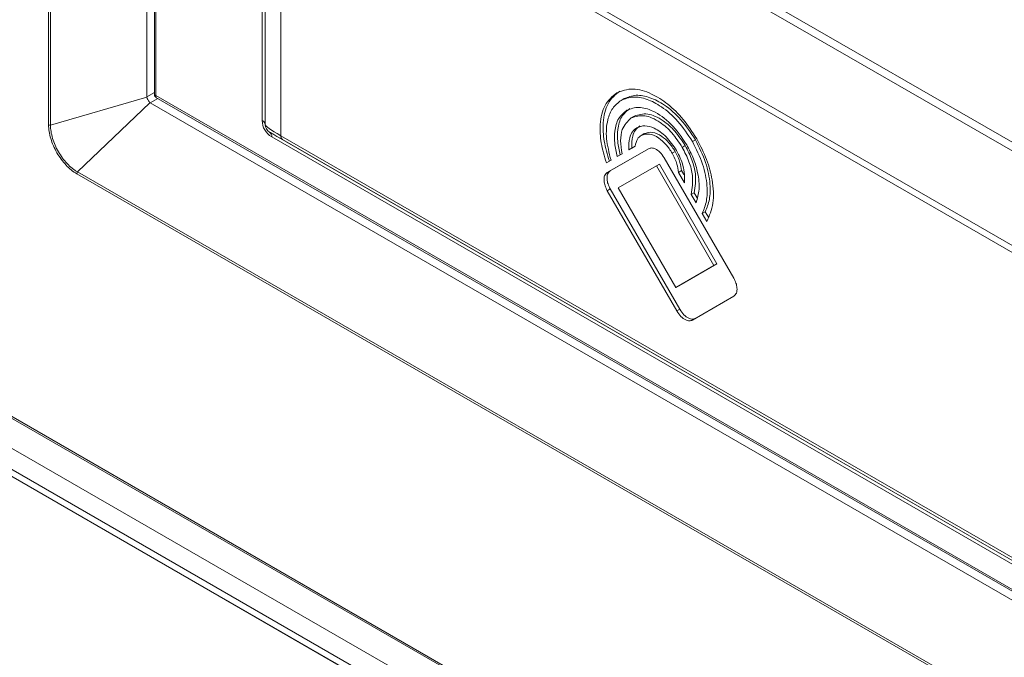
# Model space of a CAD drawing. Header units: millimetres. Extents: x 0 to 1118, y 0 to 864.
# Tile 187 of 256: x 561 to 584, y 75 to 90. Entities that reach past the tile are written whole.
import ezdxf

# ---------------------------------------------------------------- set-up
doc = ezdxf.new("R2010")
doc.units = ezdxf.units.MM

msp = doc.modelspace()

# ---------------------------------------------------------------- linework, layer by layer
at = {"color": 9, "linetype": 'Continuous', "lineweight": 0}
for p, q in [((454.6814, 141.7068), (600.1515, 57.7287)), ((455.1413, 140.6878), (599.5148, 57.3427)), ((455.1413, 140.1935), (599.5148, 56.8484)), ((455.2449, 139.9646), (599.6184, 56.6195)), ((561.9107, 87.1988), (561.9107, 128.9799)), ((561.9573, 128.9722), (561.9573, 87.1911)), ((564.4462, 128.2697), (564.4462, 87.8922)), ((566.9567, 87.3058), (566.9567, 96.7538)), ((567.1817, 96.8837), (587.4735, 85.1695)), ((587.4217, 84.9953), (567.1299, 96.7095)), ((567.4374, 94.2977), (585.1793, 84.0556)), ((585.1378, 83.9162), (567.396, 94.1583)), ((567.396, 94.1583), (567.396, 86.9448)), ((561.9573, 87.1911), (564.2308, 87.8544)), ((564.3057, 87.7246), (562.5945, 86.0874)), ((564.4462, 87.8922), (589.866, 73.2177)), ((567.1299, 87.0307), (567.1299, 87.0306)), ((567.1299, 87.0306), (587.4217, 75.3163)), ((587.4735, 75.2019), (567.1817, 86.9161)), ((567.396, 86.9448), (585.1378, 76.7026)), ((585.1793, 76.6111), (567.4374, 86.8532)), ((577.1894, 86.8473), (577.1187, 86.8065)), ((576.7125, 86.5719), (576.6418, 86.5311)), ((576.9509, 86.7096), (576.8802, 86.6688)), ((562.5945, 86.0874), (589.2301, 70.711)), ((575.1783, 86.1154), (575.1076, 86.0745)), ((589.2135, 70.6668), (562.5779, 86.0432)), ((575.1784, 85.6855), (575.1076, 85.6447)), ((576.8203, 82.8415), (576.7496, 82.8007))]:
    msp.add_line(p, q, dxfattribs=at)
at = {"color": 7, "linetype": 'Continuous', "lineweight": 15}
for p, q in [((454.7073, 141.6496), (600.1774, 57.6715)), ((455.5681, 139.7779), (599.9416, 56.4328)), ((564.2284, 128.3954), (564.2284, 87.8613)), ((564.4096, 128.2908), (564.4096, 87.9143)), ((567.0299, 87.2039), (567.0299, 94.9197)), ((564.2284, 87.8613), (564.4096, 87.9625)), ((564.2308, 87.8544), (564.2284, 87.8613)), ((564.3105, 87.7191), (564.3057, 87.7246)), ((564.4888, 87.8254), (564.3105, 87.7191)), ((564.3105, 87.7191), (589.866, 72.9663)), ((564.447, 87.8495), (589.866, 73.1754)), ((575.5051, 87.8196), (575.4344, 87.7788)), ((575.7436, 87.4066), (575.6729, 87.3658)), ((575.9821, 86.9935), (575.9114, 86.9527)), ((576.0808, 86.6365), (575.1076, 86.0745)), ((576.0808, 86.6365), (575.1783, 86.1154)), ((575.341, 86.45), (575.4573, 86.5171)), ((575.4117, 86.4908), (575.4573, 86.5171)), ((575.6178, 86.6099), (575.7651, 86.6948)), ((575.6886, 86.6507), (575.6178, 86.6099)), ((575.6886, 86.6507), (575.7651, 86.6948)), ((575.0858, 86.3025), (575.1959, 86.3661)), ((575.4117, 86.4908), (575.341, 86.45)), ((578.095, 83.5776), (576.453, 86.4216)), ((576.2669, 86.2282), (575.3683, 85.7092)), ((576.3376, 86.269), (576.2669, 86.2282)), ((577.6269, 83.8728), (576.2669, 86.2282)), ((577.6976, 83.9136), (576.3376, 86.269)), ((576.8613, 86.1184), (576.7906, 86.0775)), ((576.7906, 86.0775), (576.9332, 85.8306)), ((576.8613, 86.1184), (576.9155, 86.0246)), ((575.1076, 85.6447), (576.7496, 82.8007)), ((575.1784, 85.6855), (576.8203, 82.8415)), ((575.3683, 85.7092), (576.7281, 83.3538)), ((577.1621, 85.5976), (577.0914, 85.5568)), ((577.1621, 85.5976), (577.2322, 85.476)), ((577.0914, 85.5568), (577.2068, 85.3567)), ((577.4217, 85.1479), (577.351, 85.1071)), ((577.4217, 85.1479), (577.495, 85.0209)), ((577.351, 85.1071), (577.461, 84.9165)), ((576.7281, 83.3538), (577.6269, 83.8728)), ((576.7988, 83.3946), (577.6976, 83.9136)), ((577.6976, 83.9136), (577.6269, 83.8728)), ((576.7988, 83.3946), (576.7281, 83.3538)), ((577.1218, 82.5858), (578.095, 83.1478))]:
    msp.add_line(p, q, dxfattribs=at)
at = {"color": 9, "linetype": 'Continuous', "lineweight": 0}
for centre, radius, start, end in [((566.9048, 87.1913), 0.1257, 5.6948, 65.62534), ((561.9459, 87.2665), 0.0763, 242.56912, 278.62921), ((567.2299, 87.2039), 0.2, 180, 240), ((567.0565, 86.9284), 0.1258, 354.37962, 54.30196), ((567.4961, 86.9349), 0.1006, 174.37962, 234.30196), ((562.6541, 86.0398), 0.0763, 141.37001, 177.43438)]:
    msp.add_arc(centre, radius, start, end, dxfattribs=at)
for centre, major_axis, ratio, start_param, end_param in [((567.4067, 87.3059), (0.225, 0.3897), 0.9998917, 2.0944303, 3.1416278), ((568.2799, 86.5977), (1.2492, -0.61), 0.0746143, 3.1780154, 3.9634136)]:
    msp.add_ellipse(centre, major_axis=major_axis, ratio=ratio, start_param=start_param, end_param=end_param, dxfattribs=at)
at = {"color": 7, "linetype": 'Continuous', "lineweight": 15}
for centre, major_axis, ratio, start_param, end_param in [((567.2299, 87.2038), (0.1, 0.1732), 0.9997563, 2.0944531, 3.1416506), ((568.1799, 86.4244), (1.05, -0.6063), 0.0000704, 2.3562351, 3.1416333)]:
    msp.add_ellipse(centre, major_axis=major_axis, ratio=ratio, start_param=start_param, end_param=end_param, dxfattribs=at)
at = {"color": 9, "linetype": 'Continuous', "lineweight": 0}
for points, knots in [([(564.4099, 87.9238), (564.4098, 87.9232), (564.4085, 87.9157), (564.4173, 87.903), (564.4365, 87.8958), (564.4462, 87.8922)], [0, 0, 0, 0, 0.0437919, 0.5216534, 1, 1, 1, 1]), ([(564.4462, 87.8922), (564.4445, 87.8821), (564.4411, 87.8618), (564.4476, 87.8479), (564.4548, 87.8453), (564.4554, 87.8451)], [0, 0, 0, 0, 0.4782976, 0.9561101, 1, 1, 1, 1]), ([(562.5779, 86.0432), (562.5339, 86.0686), (562.4905, 86.0989), (562.4047, 86.1689), (562.3629, 86.2083), (562.2832, 86.2934), (562.2448, 86.3396), (562.1723, 86.4382), (562.1388, 86.4895), (562.0775, 86.5957), (562.0494, 86.6512), (562.0006, 86.7628), (561.9799, 86.8187), (561.9459, 86.931), (561.9327, 86.9873), (561.9153, 87.0955), (561.9107, 87.148), (561.9107, 87.1988)], [0, 0, 0, 0, 0.125, 0.125, 0.25, 0.25, 0.375, 0.375, 0.5, 0.5, 0.625, 0.625, 0.75, 0.75, 0.875, 0.875, 1, 1, 1, 1]), ([(561.9573, 87.1911), (561.9571, 87.1671), (561.9579, 87.142), (561.9617, 87.0918), (561.9647, 87.0663), (561.9767, 86.9886), (561.989, 86.9347), (562.021, 86.8273), (562.0406, 86.7737), (562.087, 86.667), (562.1138, 86.6139), (562.1724, 86.5124), (562.2044, 86.4634), (562.2739, 86.3693), (562.3107, 86.3252), (562.3872, 86.2441), (562.4273, 86.2067), (562.4893, 86.1568), (562.5102, 86.1413), (562.5522, 86.1125), (562.5736, 86.0992), (562.5945, 86.0874)], [0, 0, 0, 0, 0.0625, 0.0625, 0.125, 0.125, 0.25, 0.25, 0.375, 0.375, 0.5, 0.5, 0.625, 0.625, 0.75, 0.75, 0.875, 0.875, 0.9375, 0.9375, 1, 1, 1, 1])]:
    msp.add_open_spline(points, degree=3, knots=knots, dxfattribs=at)
at = {"color": 7, "linetype": 'Continuous', "lineweight": 15}
for points, knots in [([(564.4096, 87.9232), (564.4102, 87.9152), (564.4114, 87.8995), (564.4209, 87.8776), (564.435, 87.8585), (564.4481, 87.8496), (564.4546, 87.8451)], [0, 0, 0, 0, 0.2531728, 0.499985, 0.7468053, 1, 1, 1, 1]), ([(575.3302, 87.9593), (575.228, 87.8728), (575.0269, 87.7027), (574.9266, 87.2549), (574.9446, 86.7778), (575.0386, 86.4615), (575.0858, 86.3025)], [0, 0, 0, 0, 0.2868101, 0.563909, 0.7808099, 1, 1, 1, 1]), ([(575.4009, 88.0001), (575.2987, 87.9136), (575.0976, 87.7436), (574.9973, 87.2957), (575.0153, 86.8187), (575.1093, 86.5024), (575.1566, 86.3434)], [0, 0, 0, 0, 0.2868101, 0.563909, 0.7808099, 1, 1, 1, 1]), ([(577.2229, 86.8667), (577.12, 87.026), (576.9177, 87.3394), (576.5394, 87.7042), (576.1294, 87.965), (575.6937, 88.0916), (575.4528, 88.0039), (575.3302, 87.9593)], [0, 0, 0, 0, 0.1912541, 0.3761426, 0.5590511, 0.7757294, 1, 1, 1, 1]), ([(564.2308, 87.8544), (564.2377, 87.8339), (564.2477, 87.8089), (564.2749, 87.7619), (564.2914, 87.7409), (564.3057, 87.7246)], [0, 0, 0, 0, 0.5, 0.5, 1, 1, 1, 1]), ([(575.1959, 86.3661), (575.1516, 86.539), (575.0633, 86.8837), (575.0987, 87.3027), (575.222, 87.6138), (575.3628, 87.7232), (575.4344, 87.7788)], [0, 0, 0, 0, 0.2773416, 0.5530175, 0.772801, 1, 1, 1, 1]), ([(575.4344, 87.7788), (575.526, 87.8148), (575.7061, 87.8858), (576.0428, 87.8217), (576.4075, 87.6326), (576.7953, 87.2977), (577.0097, 86.9721), (577.1187, 86.8065)], [0, 0, 0, 0, 0.1912756, 0.3761794, 0.5590914, 0.7757573, 1, 1, 1, 1]), ([(575.5051, 87.8196), (575.5967, 87.8557), (575.7768, 87.9266), (576.1135, 87.8626), (576.4783, 87.6734), (576.866, 87.3385), (577.0804, 87.0129), (577.1894, 86.8473)], [0, 0, 0, 0, 0.1912756, 0.3761794, 0.5590914, 0.7757573, 1, 1, 1, 1]), ([(575.5687, 87.5462), (575.4981, 87.4884), (575.3592, 87.3746), (575.2768, 87.082), (575.2696, 86.7686), (575.3172, 86.5564), (575.341, 86.45)], [0, 0, 0, 0, 0.2874943, 0.5652821, 0.782071, 1, 1, 1, 1]), ([(575.6394, 87.5871), (575.5688, 87.5292), (575.4299, 87.4155), (575.3475, 87.1229), (575.3403, 86.8094), (575.3879, 86.5972), (575.4117, 86.4908)], [0, 0, 0, 0, 0.2874943, 0.5652821, 0.782071, 1, 1, 1, 1]), ([(576.9845, 86.7289), (576.8654, 86.9035), (576.631, 87.2471), (576.2117, 87.5366), (575.8411, 87.6452), (575.6605, 87.5796), (575.5687, 87.5462)], [0, 0, 0, 0, 0.283576, 0.5579928, 0.7751992, 1, 1, 1, 1]), ([(575.7436, 87.4066), (575.8452, 87.4382), (576.045, 87.5005), (576.4026, 87.3345), (576.7187, 87.0623), (576.8726, 86.8285), (576.9509, 86.7096)], [0, 0, 0, 0, 0.28357594, 0.55799805, 0.77520524, 1, 1, 1, 1]), ([(575.4573, 86.5171), (575.4412, 86.6216), (575.4088, 86.8307), (575.4563, 87.1592), (575.5903, 87.2869), (575.6729, 87.3658)], [0, 0, 0, 0, 0.27678, 0.5536831, 1, 1, 1, 1]), ([(575.6729, 87.3658), (575.7745, 87.3974), (575.9743, 87.4597), (576.3319, 87.2937), (576.648, 87.0214), (576.8019, 86.7877), (576.8802, 86.6688)], [0, 0, 0, 0, 0.28357594, 0.55799805, 0.77520524, 1, 1, 1, 1]), ([(575.8072, 87.1332), (575.7696, 87.1042), (575.6958, 87.0473), (575.6166, 86.8762), (575.6174, 86.7104), (575.6178, 86.6099)], [0, 0, 0, 0, 0.2888738, 0.5684506, 1, 1, 1, 1]), ([(575.8779, 87.174), (575.8404, 87.1451), (575.7665, 87.0881), (575.6873, 86.917), (575.6881, 86.7512), (575.6886, 86.6507)], [0, 0, 0, 0, 0.2888738, 0.5684506, 1, 1, 1, 1]), ([(576.7461, 86.5912), (576.6671, 86.707), (576.5117, 86.9349), (576.2336, 87.1268), (575.9878, 87.1989), (575.8681, 87.1553), (575.8072, 87.1332)], [0, 0, 0, 0, 0.2835662, 0.5579637, 0.7751712, 1, 1, 1, 1]), ([(575.9114, 86.9527), (575.9728, 86.9719), (576.0937, 87.0095), (576.31, 86.9091), (576.5012, 86.7444), (576.5944, 86.603), (576.6418, 86.5311)], [0, 0, 0, 0, 0.2835439, 0.5579713, 0.7751946, 1, 1, 1, 1]), ([(575.9821, 86.9935), (576.0435, 87.0127), (576.1644, 87.0504), (576.3807, 86.9499), (576.5719, 86.7852), (576.6651, 86.6438), (576.7125, 86.5719)], [0, 0, 0, 0, 0.2835439, 0.5579713, 0.7751946, 1, 1, 1, 1]), ([(575.7651, 86.6948), (575.779, 86.7573), (575.8043, 86.8708), (575.8782, 86.9273), (575.9114, 86.9527)], [0, 0, 0, 0, 0.5506827, 1, 1, 1, 1]), ([(577.1187, 86.8065), (577.208, 86.6286), (577.3835, 86.2787), (577.4753, 85.787), (577.4659, 85.3865), (577.3894, 85.2005), (577.351, 85.1071)], [0, 0, 0, 0, 0.2870162, 0.5643006, 0.7811641, 1, 1, 1, 1]), ([(577.1894, 86.8473), (577.2787, 86.6694), (577.4542, 86.3195), (577.546, 85.8278), (577.5367, 85.4273), (577.4601, 85.2413), (577.4217, 85.1479)], [0, 0, 0, 0, 0.2870162, 0.5643006, 0.7811641, 1, 1, 1, 1]), ([(577.461, 84.9165), (577.5199, 85.0525), (577.6372, 85.3232), (577.6082, 85.8566), (577.4705, 86.3865), (577.3063, 86.7048), (577.2229, 86.8667)], [0, 0, 0, 0, 0.2779829, 0.5535237, 0.7730139, 1, 1, 1, 1]), ([(576.453, 86.4216), (576.4217, 86.4675), (576.3601, 86.5579), (576.2499, 86.634), (576.1524, 86.6625), (576.1049, 86.6453), (576.0808, 86.6365)], [0, 0, 0, 0, 0.2835389, 0.5579724, 0.775199, 1, 1, 1, 1]), ([(576.6418, 86.5311), (576.6853, 86.4442), (576.762, 86.2911), (576.782, 86.142), (576.7906, 86.0775)], [0, 0, 0, 0, 0.5674316, 1, 1, 1, 1]), ([(576.7125, 86.5719), (576.756, 86.485), (576.8327, 86.332), (576.8527, 86.1828), (576.8613, 86.1184)], [0, 0, 0, 0, 0.5674316, 1, 1, 1, 1]), ([(576.9332, 85.8306), (576.9342, 85.9644), (576.936, 86.2074), (576.805, 86.4722), (576.7461, 86.5912)], [0, 0, 0, 0, 0.55060896, 1, 1, 1, 1]), ([(576.8802, 86.6688), (576.9372, 86.5567), (577.0492, 86.3361), (577.1496, 85.9301), (577.1134, 85.6979), (577.0914, 85.5568)], [0, 0, 0, 0, 0.28866203, 0.56762221, 1, 1, 1, 1]), ([(576.9509, 86.7096), (577.0079, 86.5975), (577.1199, 86.377), (577.2203, 85.9709), (577.1841, 85.7387), (577.1621, 85.5976)], [0, 0, 0, 0, 0.28866203, 0.56762221, 1, 1, 1, 1]), ([(577.2068, 85.3567), (577.237, 85.459), (577.2973, 85.6633), (577.2597, 86.0355), (577.1558, 86.4), (577.0422, 86.6181), (576.9845, 86.7289)], [0, 0, 0, 0, 0.2767656, 0.5525655, 0.772614, 1, 1, 1, 1]), ([(575.1076, 86.0745), (575.0835, 86.0523), (575.0361, 86.0085), (575.0253, 85.8874), (575.0493, 85.761), (575.088, 85.6839), (575.1076, 85.6447)], [0, 0, 0, 0, 0.2836342, 0.558064, 0.7752453, 1, 1, 1, 1]), ([(575.1783, 86.1154), (575.1542, 86.0931), (575.1068, 86.0493), (575.0961, 85.9282), (575.12, 85.8019), (575.1587, 85.7247), (575.1784, 85.6855)], [0, 0, 0, 0, 0.2836342, 0.558064, 0.7752453, 1, 1, 1, 1]), ([(578.095, 83.1478), (578.1191, 83.17), (578.1666, 83.2138), (578.1774, 83.3349), (578.1534, 83.4613), (578.1147, 83.5384), (578.095, 83.5776)], [0, 0, 0, 0, 0.2836151, 0.5580076, 0.7751907, 1, 1, 1, 1]), ([(576.7496, 82.8007), (576.7809, 82.7548), (576.8426, 82.6644), (576.9528, 82.5883), (577.0503, 82.5598), (577.0977, 82.577), (577.1218, 82.5858)], [0, 0, 0, 0, 0.2836532, 0.5580569, 0.7752243, 1, 1, 1, 1]), ([(576.8203, 82.8415), (576.8516, 82.7956), (576.9133, 82.7053), (577.0235, 82.6291), (577.121, 82.6006), (577.1684, 82.6179), (577.1926, 82.6267)], [0, 0, 0, 0, 0.2836532, 0.5580569, 0.7752243, 1, 1, 1, 1])]:
    msp.add_open_spline(points, degree=3, knots=knots, dxfattribs=at)

doc.saveas('drawing.dxf')
